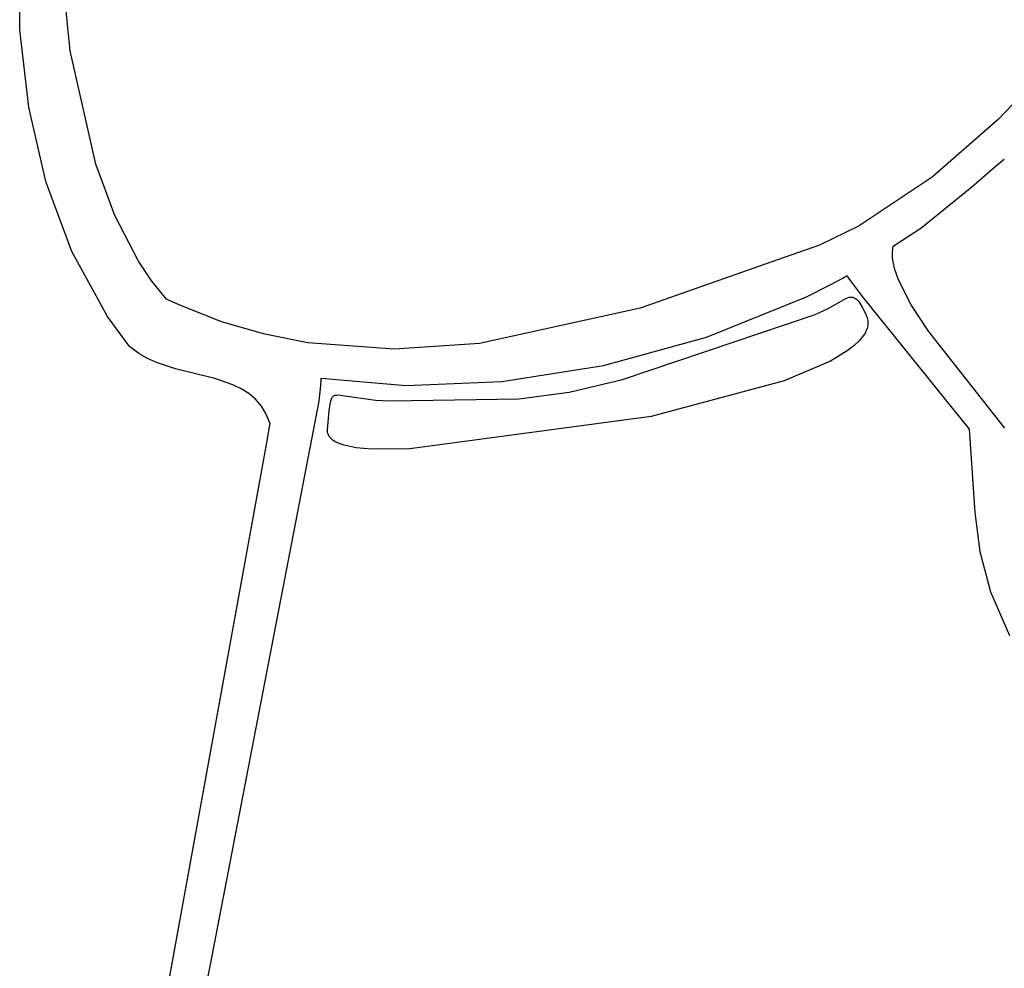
# Model space of a CAD drawing. Extents: x -74.1 to 10.8, y -36.7 to 44.6.
# Tile 76 of 199: x -61.154 to -60.358, y 14.576 to 15.344. Entities that reach past the tile are written whole.
import ezdxf

# ---------------------------------------------------------------- set-up
doc = ezdxf.new("R2010")
doc.units = 0

msp = doc.modelspace()

# ---------------------------------------------------------------- linework, layer by layer
at = {"layer": 'Layer 1', "color": 7, "linetype": 'CONTINUOUS'}
for p, q in [((-61.154009, 15.335393), (-61.152987, 15.463472)), ((-61.113177, 15.318447), (-61.122783, 15.412603)), ((-60.23687, 15.395496), (-60.362199, 15.26317)), ((-61.146632, 15.272914), (-61.154009, 15.335393)), ((-61.0923, 15.226668), (-61.113177, 15.318447)), ((-61.132877, 15.212803), (-61.146632, 15.272914)), ((-60.362199, 15.26317), (-60.415856, 15.216279)), ((-60.360765, 15.22823), (-60.358613, 15.230029)), ((-60.358613, 15.230029), (-60.357548, 15.230912)), ((-61.07697, 15.185122), (-61.0923, 15.226668)), ((-60.383713, 15.208436), (-60.36515, 15.224513)), ((-60.36515, 15.224513), (-60.360765, 15.22823)), ((-61.111904, 15.156058), (-61.132877, 15.212803)), ((-60.415856, 15.216279), (-60.475004, 15.176815)), ((-60.425034, 15.175025), (-60.383713, 15.208436)), ((-61.058025, 15.148313), (-61.07697, 15.185122)), ((-60.475004, 15.176815), (-60.507093, 15.161319)), ((-60.447349, 15.160479), (-60.425034, 15.175025)), ((-60.507093, 15.161319), (-60.541102, 15.149421)), ((-60.448006, 15.154842), (-60.447711, 15.15858)), ((-60.447711, 15.15858), (-60.447382, 15.160361)), ((-60.447382, 15.160361), (-60.447357, 15.16047)), ((-61.082873, 15.103674), (-61.111904, 15.156058)), ((-60.541102, 15.149421), (-60.651976, 15.110384)), ((-60.44784, 15.150879), (-60.448006, 15.154842)), ((-60.446221, 15.142342), (-60.44784, 15.150879)), ((-61.047113, 15.132116), (-61.058025, 15.148313)), ((-60.443054, 15.133099), (-60.446221, 15.142342)), ((-60.498285, 15.129253), (-60.488795, 15.134383)), ((-60.488795, 15.134383), (-60.486442, 15.13569)), ((-60.486442, 15.13569), (-60.485268, 15.136348)), ((-60.485268, 15.136348), (-60.485122, 15.13643)), ((-60.485122, 15.13643), (-60.485048, 15.136472)), ((-60.485023, 15.136473), (-60.484971, 15.136403)), ((-60.484971, 15.136403), (-60.484714, 15.136055)), ((-60.484714, 15.136055), (-60.483614, 15.134568)), ((-60.483614, 15.134568), (-60.472465, 15.119641)), ((-61.035198, 15.117622), (-61.047113, 15.132116)), ((-60.517605, 15.119474), (-60.498285, 15.129253)), ((-60.432876, 15.112999), (-60.443054, 15.133099)), ((-61.035132, 15.117573), (-61.035198, 15.117622)), ((-61.034999, 15.117509), (-61.035132, 15.117573)), ((-61.034732, 15.11738), (-61.034999, 15.117509)), ((-61.033664, 15.116866), (-61.034732, 15.11738)), ((-60.598334, 15.086723), (-60.517605, 15.119474)), ((-60.472465, 15.119641), (-60.385864, 15.012522)), ((-61.025108, 15.112888), (-61.033664, 15.116866)), ((-60.990627, 15.0993), (-61.025108, 15.112888)), ((-60.651976, 15.110384), (-60.782172, 15.081681)), ((-60.418908, 15.091599), (-60.432876, 15.112999)), ((-61.065074, 15.079429), (-61.082873, 15.103674)), ((-60.955837, 15.089219), (-60.990627, 15.0993)), ((-60.92088, 15.082367), (-60.955837, 15.089219)), ((-60.681744, 15.063992), (-60.598334, 15.086723)), ((-60.357158, 15.01337), (-60.418908, 15.091599)), ((-61.06481, 15.079107), (-61.065074, 15.079429)), ((-61.064623, 15.07894), (-61.06481, 15.079107)), ((-61.063867, 15.078281), (-61.064623, 15.07894)), ((-61.057499, 15.073517), (-61.063867, 15.078281)), ((-60.851022, 15.077237), (-60.92088, 15.082367)), ((-60.782172, 15.081681), (-60.851022, 15.077237)), ((-61.050618, 15.06956), (-61.057499, 15.073517)), ((-61.043321, 15.066277), (-61.050618, 15.06956)), ((-61.027864, 15.061201), (-61.043321, 15.066277)), ((-60.76405, 15.051068), (-60.681744, 15.063992)), ((-60.996203, 15.053289), (-61.027864, 15.061201)), ((-60.910222, 15.053242), (-60.910218, 15.053703)), ((-60.910218, 15.053703), (-60.910218, 15.053759)), ((-60.9102, 15.05379), (-60.841464, 15.047738)), ((-60.981545, 15.048326), (-60.996203, 15.053289)), ((-60.974846, 15.045128), (-60.981545, 15.048326)), ((-60.911791, 15.035169), (-60.910493, 15.047645)), ((-60.910493, 15.047645), (-60.910241, 15.052264)), ((-60.910241, 15.052264), (-60.910222, 15.053242)), ((-60.841464, 15.047738), (-60.76405, 15.051068)), ((-60.968697, 15.041274), (-60.974846, 15.045128)), ((-60.963193, 15.036632), (-60.968697, 15.041274)), ((-60.999601, 14.579572), (-60.911791, 15.035169)), ((-60.958432, 15.031069), (-60.963193, 15.036632)), ((-60.95451, 15.024451), (-60.958432, 15.031069)), ((-60.951523, 15.016647), (-60.95451, 15.024451)), ((-60.95393, 15.00312), (-60.951548, 15.016253)), ((-60.951548, 15.016253), (-60.951497, 15.016531)), ((-60.951494, 15.016549), (-60.951523, 15.016647)), ((-60.385864, 15.012522), (-60.381268, 14.945092)), ((-60.98298, 14.842989), (-60.95393, 15.00312)), ((-60.381268, 14.945092), (-60.377235, 14.913464)), ((-60.377235, 14.913464), (-60.368737, 14.880866)), ((-60.368737, 14.880866), (-60.353291, 14.84553)), ((-61.05025, 14.473703), (-60.98298, 14.842989)), ((-61.014105, 14.507209), (-60.999601, 14.579572))]:
    msp.add_line(p, q, dxfattribs=at)
at = {"layer": 'Layer 1', "color": 8, "linetype": 'CONTINUOUS'}
for p, q in [((-60.499933, 15.10999), (-60.485691, 15.118205)), ((-60.485691, 15.118205), (-60.484345, 15.118738)), ((-60.484345, 15.118738), (-60.483061, 15.119096)), ((-60.483061, 15.119096), (-60.481826, 15.119259)), ((-60.481826, 15.119259), (-60.481225, 15.119262)), ((-60.481225, 15.119262), (-60.480632, 15.119208)), ((-60.480632, 15.119208), (-60.480046, 15.119096)), ((-60.480046, 15.119096), (-60.479466, 15.118923)), ((-60.479466, 15.118923), (-60.47889, 15.118687)), ((-60.47889, 15.118687), (-60.478318, 15.118385)), ((-60.478318, 15.118385), (-60.477178, 15.117573)), ((-60.477178, 15.117573), (-60.476035, 15.116469)), ((-60.510482, 15.105289), (-60.499933, 15.10999)), ((-60.476035, 15.116469), (-60.474878, 15.115052)), ((-60.474878, 15.115052), (-60.472481, 15.111202)), ((-60.472481, 15.111202), (-60.4699, 15.105868)), ((-60.666405, 15.052652), (-60.510482, 15.105289)), ((-60.4699, 15.105868), (-60.468503, 15.102353)), ((-60.468503, 15.102353), (-60.468057, 15.100342)), ((-60.468489, 15.094251), (-60.469206, 15.092206)), ((-60.468055, 15.09629), (-60.468489, 15.094251)), ((-60.468057, 15.100342), (-60.46791, 15.09832)), ((-60.46791, 15.09832), (-60.468055, 15.09629)), ((-60.47147, 15.088098), (-60.47481, 15.083975)), ((-60.470201, 15.090154), (-60.47147, 15.088098)), ((-60.469206, 15.092206), (-60.470201, 15.090154)), ((-60.479186, 15.079845), (-60.484562, 15.075717)), ((-60.47481, 15.083975), (-60.479186, 15.079845)), ((-60.484562, 15.075717), (-60.498153, 15.067499)), ((-60.498153, 15.067499), (-60.535622, 15.051454)), ((-60.709587, 15.042369), (-60.666405, 15.052652)), ((-60.535622, 15.051454), (-60.643071, 15.022804)), ((-60.9021, 15.036304), (-60.901529, 15.037622)), ((-60.901529, 15.037622), (-60.901201, 15.038162)), ((-60.901201, 15.038162), (-60.900841, 15.038628)), ((-60.900841, 15.038628), (-60.900447, 15.039023)), ((-60.900447, 15.039023), (-60.900014, 15.039351)), ((-60.900014, 15.039351), (-60.899541, 15.039616)), ((-60.899541, 15.039616), (-60.899024, 15.039819)), ((-60.899024, 15.039819), (-60.898462, 15.039967)), ((-60.898462, 15.039967), (-60.89785, 15.040061)), ((-60.89785, 15.040061), (-60.896468, 15.040104)), ((-60.896468, 15.040104), (-60.892993, 15.039708)), ((-60.892993, 15.039708), (-60.866303, 15.035845)), ((-60.750342, 15.03703), (-60.709587, 15.042369)), ((-60.903662, 15.027353), (-60.90298, 15.032622)), ((-60.90298, 15.032622), (-60.9021, 15.036304)), ((-60.866303, 15.035845), (-60.854434, 15.035427)), ((-60.854434, 15.035427), (-60.750342, 15.03703)), ((-60.905057, 15.011774), (-60.903662, 15.027353)), ((-60.643071, 15.022804), (-60.838505, 14.996442)), ((-60.904974, 15.010352), (-60.905057, 15.011774)), ((-60.904691, 15.009006), (-60.904974, 15.010352)), ((-60.904212, 15.007734), (-60.904691, 15.009006)), ((-60.90354, 15.006535), (-60.904212, 15.007734)), ((-60.902679, 15.005408), (-60.90354, 15.006535)), ((-60.901632, 15.004351), (-60.902679, 15.005408)), ((-60.900403, 15.003363), (-60.901632, 15.004351)), ((-60.898995, 15.002443), (-60.900403, 15.003363)), ((-60.895654, 15.000803), (-60.898995, 15.002443)), ((-60.891639, 14.99942), (-60.895654, 15.000803)), ((-60.881694, 14.997386), (-60.891639, 14.99942)), ((-60.869377, 14.996264), (-60.881694, 14.997386)), ((-60.838505, 14.996442), (-60.869377, 14.996264))]:
    msp.add_line(p, q, dxfattribs=at)

doc.saveas('drawing.dxf')
